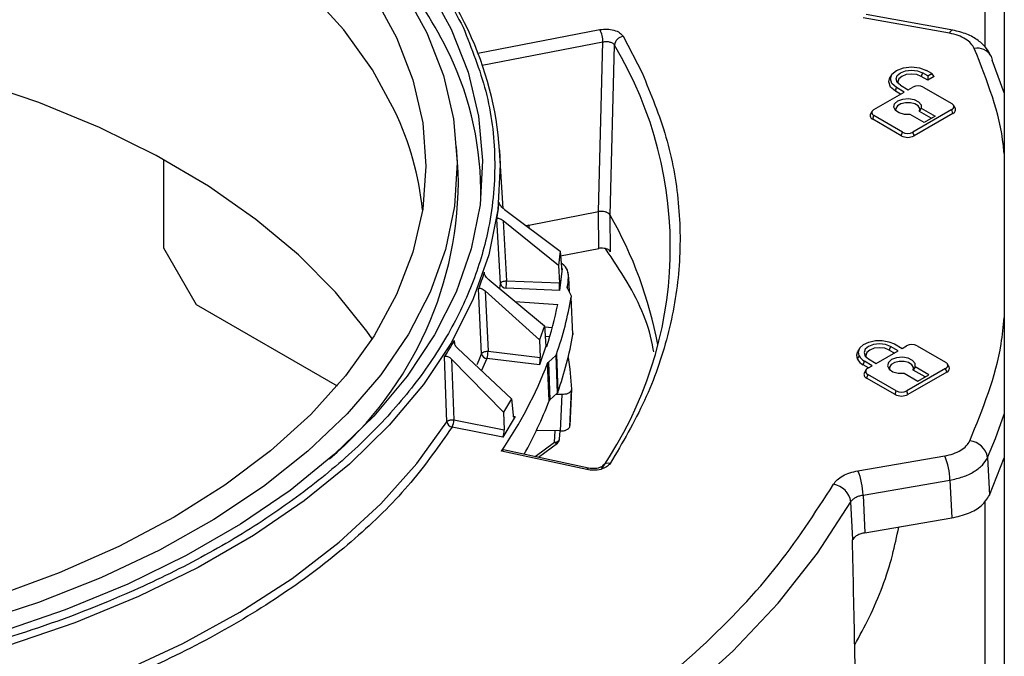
# Model space of a CAD drawing. Header units: inches. Extents: x 0.4 to 16.8, y 0 to 10.8.
# Tile 83 of 102: x 14.145 to 14.322, y 8.179 to 8.293. Entities that reach past the tile are written whole.
import ezdxf

# ---------------------------------------------------------------- set-up
doc = ezdxf.new("R2010")
doc.units = ezdxf.units.IN
doc.header["$MEASUREMENT"] = 0

msp = doc.modelspace()

# ---------------------------------------------------------------- linework, layer by layer
at = {"color": 7, "linetype": 'Continuous'}
for p, q in [((14.31844832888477, 8.288350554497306), (14.31844832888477, 8.534467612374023)), ((14.32185893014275, 8.51591707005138), (14.32185893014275, 8.003271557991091)), ((14.32189203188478, 8.51572778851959), (14.32189203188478, 8.0030822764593)), ((14.3120769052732, 8.290823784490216), (14.29657025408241, 8.29360464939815)), ((14.31265603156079, 8.291374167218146), (14.29714938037, 8.29415503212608)), ((14.22752833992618, 8.287247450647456), (14.24940636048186, 8.291473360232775)), ((14.25355814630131, 8.290275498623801), (14.25695289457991, 8.283741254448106)), ((14.22830859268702, 8.285107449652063), (14.24992655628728, 8.289283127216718)), ((14.24912385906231, 8.258844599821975), (14.24992655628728, 8.289283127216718)), ((14.25120307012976, 8.258239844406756), (14.252002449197, 8.28868419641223)), ((14.32185893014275, 8.280146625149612), (14.31970244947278, 8.285967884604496)), ((14.3016802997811, 8.28334823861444), (14.3013914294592, 8.282870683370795)), ((14.30721949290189, 8.283755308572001), (14.30700313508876, 8.28309461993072)), ((14.30816308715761, 8.282424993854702), (14.30700313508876, 8.28309461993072)), ((14.30816308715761, 8.283210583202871), (14.30721949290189, 8.283755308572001)), ((14.30889032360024, 8.283630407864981), (14.30794672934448, 8.284175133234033)), ((14.30816308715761, 8.283210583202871), (14.30889032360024, 8.283630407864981)), ((14.30816308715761, 8.283210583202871), (14.30816308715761, 8.282424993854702)), ((14.30932303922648, 8.283094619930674), (14.30816308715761, 8.282424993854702)), ((14.30932303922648, 8.283094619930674), (14.30889032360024, 8.283630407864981)), ((14.3023633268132, 8.280416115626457), (14.30257968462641, 8.281076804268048)), ((14.30395599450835, 8.280282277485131), (14.30257968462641, 8.281076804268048)), ((14.30330692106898, 8.281496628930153), (14.30468323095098, 8.280702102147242)), ((14.30468323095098, 8.280702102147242), (14.30547956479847, 8.281161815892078)), ((14.30736675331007, 8.281161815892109), (14.31247054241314, 8.278215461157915)), ((14.29851985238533, 8.277144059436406), (14.30395599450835, 8.280282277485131)), ((14.30327558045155, 8.279889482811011), (14.3023633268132, 8.280416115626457)), ((14.30701586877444, 8.277399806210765), (14.3066799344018, 8.276808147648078)), ((14.30701586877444, 8.277399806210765), (14.30948509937, 8.275974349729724)), ((14.31307565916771, 8.277447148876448), (14.31278678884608, 8.277924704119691)), ((14.2982036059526, 8.276853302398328), (14.29791473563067, 8.276375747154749)), ((14.29830349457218, 8.275393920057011), (14.29851985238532, 8.276054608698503)), ((14.30340728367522, 8.272447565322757), (14.29830349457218, 8.275393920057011)), ((14.30362364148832, 8.273108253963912), (14.29851985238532, 8.276054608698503)), ((14.30750578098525, 8.274831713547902), (14.30503655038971, 8.276257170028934)), ((14.31247054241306, 8.27712601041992), (14.30551082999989, 8.27310825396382)), ((14.31268690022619, 8.276465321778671), (14.30572718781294, 8.272447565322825)), ((14.30880468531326, 8.27558155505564), (14.3066799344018, 8.276808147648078)), ((14.30948509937, 8.275974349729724), (14.30750578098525, 8.274831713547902)), ((14.31268690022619, 8.276465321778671), (14.31247054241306, 8.27712601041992)), ((14.30340728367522, 8.272447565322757), (14.30362364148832, 8.273108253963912)), ((14.30572718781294, 8.272447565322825), (14.30551082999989, 8.27310825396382)), ((14.22400225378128, 8.265892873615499), (14.22371015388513, 8.270440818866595)), ((14.23207571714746, 8.259410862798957), (14.23140563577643, 8.269843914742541)), ((14.17113441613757, 8.268184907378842), (14.17113441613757, 8.252380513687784)), ((14.23227256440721, 8.259235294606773), (14.242291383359, 8.251744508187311)), ((14.23667724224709, 8.256440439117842), (14.24912314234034, 8.25884446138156)), ((14.24921457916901, 8.252251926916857), (14.24912314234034, 8.25884446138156)), ((14.25129436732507, 8.25164755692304), (14.25120330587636, 8.25823942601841)), ((14.23158634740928, 8.245939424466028), (14.23093664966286, 8.257493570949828)), ((14.24198177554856, 8.249188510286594), (14.23202885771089, 8.257223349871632)), ((14.23202885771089, 8.257223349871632), (14.23263384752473, 8.246454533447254)), ((14.23614750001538, 8.25633811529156), (14.23667724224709, 8.256440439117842)), ((14.23667724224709, 8.256440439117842), (14.23620559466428, 8.25629467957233)), ((14.23667724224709, 8.256440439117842), (14.23665444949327, 8.255959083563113)), ((14.17113441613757, 8.252380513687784), (14.17702697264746, 8.24217430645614)), ((14.242291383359, 8.251744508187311), (14.24198177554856, 8.249188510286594)), ((14.242291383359, 8.251744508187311), (14.24249688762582, 8.248847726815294)), ((14.24234945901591, 8.250925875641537), (14.24921457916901, 8.252251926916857)), ((14.24198177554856, 8.249188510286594), (14.24216041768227, 8.246069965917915)), ((14.24261421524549, 8.24865017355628), (14.24214061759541, 8.244740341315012)), ((14.24251502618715, 8.248654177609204), (14.24261421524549, 8.24865017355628)), ((14.24373670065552, 8.247314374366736), (14.24370418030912, 8.248012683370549)), ((14.22952579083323, 8.246605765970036), (14.23942925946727, 8.238361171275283)), ((14.23143461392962, 8.245016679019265), (14.23158634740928, 8.245939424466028)), ((14.23263384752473, 8.246454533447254), (14.24216041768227, 8.246069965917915)), ((14.24377929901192, 8.247076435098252), (14.24390386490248, 8.244416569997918)), ((14.22818154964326, 8.23338672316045), (14.22763616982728, 8.244986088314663)), ((14.23854438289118, 8.235850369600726), (14.22882926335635, 8.244629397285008)), ((14.22882926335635, 8.244629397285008), (14.22933655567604, 8.233818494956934)), ((14.24214061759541, 8.244740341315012), (14.23256528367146, 8.245126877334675)), ((14.24355019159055, 8.245297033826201), (14.24355547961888, 8.245175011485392)), ((14.24358131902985, 8.245101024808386), (14.24422822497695, 8.243728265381)), ((14.17702697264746, 8.24217430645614), (14.20226491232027, 8.227604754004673)), ((14.23419325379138, 8.242720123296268), (14.24182611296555, 8.242197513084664)), ((14.24454814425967, 8.23683967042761), (14.24425786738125, 8.243522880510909)), ((14.23942925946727, 8.238361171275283), (14.23854438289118, 8.235850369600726)), ((14.23942925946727, 8.238361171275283), (14.23971397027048, 8.234708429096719)), ((14.2394423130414, 8.23819369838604), (14.24087191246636, 8.238095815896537)), ((14.22327153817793, 8.235744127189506), (14.22332009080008, 8.23515402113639)), ((14.23854438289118, 8.235850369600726), (14.23869467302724, 8.232719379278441)), ((14.2395729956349, 8.236517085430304), (14.24041005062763, 8.236459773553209)), ((14.30219943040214, 8.23512509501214), (14.30357574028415, 8.234330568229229)), ((14.30357574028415, 8.234330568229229), (14.30437207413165, 8.234790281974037)), ((14.30625926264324, 8.234790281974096), (14.31136305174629, 8.2318439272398)), ((14.22394694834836, 8.23429125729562), (14.23356561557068, 8.225307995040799)), ((14.22933655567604, 8.233818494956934), (14.23869467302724, 8.232719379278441)), ((14.23971397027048, 8.234708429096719), (14.23854661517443, 8.231396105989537)), ((14.23971397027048, 8.234708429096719), (14.2398581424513, 8.234691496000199)), ((14.24146347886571, 8.233088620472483), (14.24014731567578, 8.231885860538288)), ((14.24146347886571, 8.233088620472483), (14.2417338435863, 8.226328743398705)), ((14.24159620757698, 8.233279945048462), (14.24186652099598, 8.226519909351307)), ((14.29555459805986, 8.232427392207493), (14.29585014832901, 8.233008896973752)), ((14.29593300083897, 8.234298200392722), (14.29564413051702, 8.233820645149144)), ((14.29893593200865, 8.231652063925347), (14.30284850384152, 8.233910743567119)), ((14.30147219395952, 8.234705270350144), (14.30125583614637, 8.234044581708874)), ((14.30125583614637, 8.234044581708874), (14.3021680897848, 8.233517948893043)), ((14.30284850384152, 8.233910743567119), (14.30147219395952, 8.234705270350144)), ((14.22196768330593, 8.221197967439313), (14.22153595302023, 8.232834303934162)), ((14.2321206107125, 8.222885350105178), (14.22280951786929, 8.232384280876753)), ((14.22280951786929, 8.232384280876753), (14.22321043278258, 8.221539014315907)), ((14.22914059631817, 8.232500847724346), (14.22813773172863, 8.230377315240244)), ((14.23854661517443, 8.231396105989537), (14.22914059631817, 8.232500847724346)), ((14.24028705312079, 8.224942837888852), (14.24001793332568, 8.231703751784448)), ((14.24014731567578, 8.231885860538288), (14.24041638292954, 8.225124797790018)), ((14.29661602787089, 8.231366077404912), (14.29683238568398, 8.232026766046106)), ((14.29752828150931, 8.230839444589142), (14.29661602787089, 8.231366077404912)), ((14.29820869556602, 8.231232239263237), (14.29683238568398, 8.232026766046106)), ((14.29755962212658, 8.232446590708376), (14.29893593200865, 8.231652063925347)), ((14.31196816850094, 8.231075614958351), (14.31167929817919, 8.231553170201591)), ((14.31200398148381, 8.231008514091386), (14.31170843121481, 8.23149858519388)), ((14.29709611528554, 8.230481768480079), (14.29680724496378, 8.230004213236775)), ((14.29741236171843, 8.229683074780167), (14.29719600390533, 8.229022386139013)), ((14.29741236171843, 8.230772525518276), (14.29820869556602, 8.231232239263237)), ((14.30251615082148, 8.2267367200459), (14.29741236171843, 8.229683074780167)), ((14.30392905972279, 8.229885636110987), (14.30639829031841, 8.22846017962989)), ((14.31136305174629, 8.230754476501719), (14.30440333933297, 8.226736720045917)), ((14.31157940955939, 8.230093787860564), (14.30461969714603, 8.226076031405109)), ((14.30590837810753, 8.231028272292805), (14.30557244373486, 8.230436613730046)), ((14.30769719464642, 8.229210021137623), (14.30557244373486, 8.230436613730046)), ((14.30837760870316, 8.229602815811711), (14.30590837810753, 8.231028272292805)), ((14.30639829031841, 8.22846017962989), (14.30837760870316, 8.229602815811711)), ((14.31157940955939, 8.230093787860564), (14.31136305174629, 8.230754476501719)), ((14.30229979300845, 8.226076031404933), (14.29719600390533, 8.229022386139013)), ((14.24041638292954, 8.225124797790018), (14.2417338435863, 8.226328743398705)), ((14.24264144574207, 8.22607141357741), (14.24147160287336, 8.226089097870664)), ((14.2423433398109, 8.219543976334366), (14.24264144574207, 8.22607141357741)), ((14.24399735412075, 8.220273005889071), (14.2442997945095, 8.22689971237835)), ((14.24432259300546, 8.22705353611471), (14.24402437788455, 8.22052771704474)), ((14.30229979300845, 8.226076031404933), (14.30251615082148, 8.2267367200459)), ((14.30461969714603, 8.226076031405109), (14.30440333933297, 8.226736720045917)), ((14.23356561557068, 8.225307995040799), (14.2321206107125, 8.222885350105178)), ((14.23356561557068, 8.225307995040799), (14.23381035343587, 8.222376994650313)), ((14.2321206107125, 8.222885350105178), (14.23223997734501, 8.219744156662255)), ((14.32028569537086, 8.218214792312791), (14.32185893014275, 8.222567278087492)), ((14.22321043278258, 8.221539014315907), (14.23223997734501, 8.219744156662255)), ((14.23417657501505, 8.222142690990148), (14.23196619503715, 8.218436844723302)), ((14.23383423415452, 8.222210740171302), (14.23417657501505, 8.222142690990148)), ((14.23196619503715, 8.218436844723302), (14.22289043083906, 8.220240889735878)), ((14.2423433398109, 8.219543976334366), (14.23800978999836, 8.219609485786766)), ((14.24124188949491, 8.217529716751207), (14.24138581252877, 8.21955845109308)), ((14.24215511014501, 8.21806816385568), (14.24225989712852, 8.219545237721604)), ((14.23777765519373, 8.214939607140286), (14.24124188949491, 8.217529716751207)), ((14.23836880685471, 8.214812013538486), (14.24176270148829, 8.217349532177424)), ((14.31888022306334, 8.214780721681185), (14.32028569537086, 8.218214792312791)), ((14.24702169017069, 8.212605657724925), (14.23171977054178, 8.215908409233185)), ((14.24736778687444, 8.212869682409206), (14.23208919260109, 8.216167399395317)), ((14.2956323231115, 8.212399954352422), (14.31120183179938, 8.21506119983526)), ((14.31888022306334, 8.214780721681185), (14.31922884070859, 8.208011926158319)), ((14.31922884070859, 8.208011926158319), (14.32185893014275, 8.214742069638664)), ((14.29656248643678, 8.208047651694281), (14.31213199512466, 8.210708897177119)), ((14.31213199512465, 8.2107088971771), (14.31248287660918, 8.203945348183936)), ((14.29471676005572, 8.200068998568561), (14.29438577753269, 8.206834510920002)), ((14.29656248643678, 8.208047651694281), (14.29689254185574, 8.201280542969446)), ((14.31844832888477, 8.167338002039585), (14.31844832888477, 8.207019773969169)), ((14.29689254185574, 8.201280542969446), (14.31248287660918, 8.203945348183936))]:
    msp.add_line(p, q, dxfattribs=at)
at = {"color": 7, "linetype": 'Continuous', "flags": 128}
for points in [[(13.98035424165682, 8.34867951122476), (13.99248380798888, 8.35243408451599), (14.00511505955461, 8.355589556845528), (14.01815939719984, 8.358123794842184), (14.03152532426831, 8.36001902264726), (14.04511908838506, 8.361261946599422), (14.0588453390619, 8.361843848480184), (14.07260779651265, 8.361760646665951), (14.08630992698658, 8.361012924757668), (14.0998556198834, 8.359605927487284), (14.11314986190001, 8.357549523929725), (14.12609940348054, 8.354858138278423), (14.13861341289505, 8.351550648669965), (14.15060411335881, 8.347650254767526), (14.16198739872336, 8.3431843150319), (14.17268342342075, 8.33818415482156), (14.18261716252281, 8.332684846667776), (14.19171893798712, 8.326724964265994), (14.19992490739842, 8.320346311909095), (14.20717751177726, 8.313593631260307), (14.21342587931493, 8.306514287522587), (14.21862618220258, 8.299157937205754), (14.22274194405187, 8.29157617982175)], [(13.97556201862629, 8.33994132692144), (13.98690746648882, 8.344113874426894), (13.99883968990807, 8.347699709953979), (14.01126787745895, 8.350671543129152), (14.02409744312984, 8.353006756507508), (14.03723074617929, 8.354687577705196), (14.05056783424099, 8.355701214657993), (14.06400720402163, 8.356039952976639), (14.07744657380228, 8.355701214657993), (14.09078366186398, 8.354687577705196), (14.10391696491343, 8.353006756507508), (14.11674653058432, 8.350671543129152), (14.12917471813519, 8.347699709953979), (14.14110694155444, 8.344113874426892), (14.15245238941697, 8.33994132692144), (14.16312471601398, 8.335213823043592), (14.17304269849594, 8.329967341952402), (14.18213085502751, 8.32424181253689), (14.19032001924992, 8.318080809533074), (14.19754786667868, 8.311531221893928), (14.20375938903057, 8.304642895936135), (14.20890731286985, 8.29746825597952), (14.21295245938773, 8.290061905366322)], [(14.21263555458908, 8.276886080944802), (14.20859901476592, 8.28427667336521), (14.20346204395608, 8.291436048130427), (14.1972637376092, 8.298309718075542), (14.19005126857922, 8.304845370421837), (14.18187952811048, 8.310993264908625), (14.17281070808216, 8.316706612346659), (14.16291382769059, 8.321941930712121), (14.15226420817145, 8.326659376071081), (14.14094289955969, 8.330823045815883), (14.12903606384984, 8.334401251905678), (14.1166343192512, 8.337366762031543), (14.10383205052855, 8.339697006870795), (14.09072669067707, 8.341374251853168), (14.07741797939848, 8.342385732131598), (14.06400720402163, 8.342723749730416), (14.05059642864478, 8.342385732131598), (14.03728771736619, 8.341374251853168), (14.02418235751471, 8.339697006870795), (14.01138008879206, 8.337366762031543), (13.99897834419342, 8.334401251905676), (13.98707150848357, 8.330823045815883), (13.97575019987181, 8.326659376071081)], [(14.21431050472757, 8.298371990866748), (14.21837440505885, 8.290900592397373), (14.22132608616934, 8.283257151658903), (14.223144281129, 8.275496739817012), (14.22381588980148, 8.267675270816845), (14.22333607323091, 8.25984909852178), (14.22170828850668, 8.252074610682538), (14.21894426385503, 8.244407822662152), (14.21506391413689, 8.236903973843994), (14.21009519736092, 8.229617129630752), (14.20407391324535, 8.222599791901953), (14.19704344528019, 8.215902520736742), (14.18905444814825, 8.209573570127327), (14.18016448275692, 8.20365854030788), (14.17043760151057, 8.198200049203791), (14.15994388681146, 8.193237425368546), (14.14875894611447, 8.188806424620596), (14.13696336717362, 8.184938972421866)], [(14.20856989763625, 8.236046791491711), (14.20760741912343, 8.237427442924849), (14.20198846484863, 8.244427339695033), (14.19534794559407, 8.251122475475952), (14.18773502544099, 8.257463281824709), (14.17920606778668, 8.26340281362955), (14.16982421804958, 8.26889709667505), (14.15965893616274, 8.273905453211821), (14.14878548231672, 8.278390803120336), (14.13728435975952, 8.282319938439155), (14.12524071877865, 8.285663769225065), (14.11274372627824, 8.288397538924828), (14.09988590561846, 8.29050100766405), (14.0867624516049, 8.291958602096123), (14.0734705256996, 8.292759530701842), (14.06010853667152, 8.292897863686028), (14.04677541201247, 8.292372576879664), (14.03356986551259, 8.291187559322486), (14.02058966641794, 8.289351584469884), (14.00793091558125, 8.286878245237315), (13.99568733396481, 8.283785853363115), (13.98394956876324, 8.280097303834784)], [(14.22274194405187, 8.29157617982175), (14.22574429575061, 8.283822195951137), (14.2276121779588, 8.27595037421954), (14.22833248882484, 8.268015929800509), (14.22790017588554, 8.260074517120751), (14.22631827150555, 8.25218183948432), (14.22359787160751, 8.244393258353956), (14.21975805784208, 8.236763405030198), (14.21482576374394, 8.229345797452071), (14.20883558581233, 8.22219246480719), (14.20182954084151, 8.215353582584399), (14.19385677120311, 8.20887712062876), (14.18497320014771, 8.202808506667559), (14.17524113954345, 8.197190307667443), (14.16472885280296, 8.192061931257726), (14.15351007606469, 8.187459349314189), (14.14166350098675, 8.183414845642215)], [(14.21295245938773, 8.290061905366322), (14.21586404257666, 8.282480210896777), (14.21761990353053, 8.274780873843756), (14.21820667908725, 8.267022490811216), (14.21761990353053, 8.259264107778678), (14.21586404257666, 8.251564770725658), (14.21295245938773, 8.243983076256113), (14.20890731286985, 8.236576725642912), (14.20375938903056, 8.229402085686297), (14.19754786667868, 8.222513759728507), (14.19032001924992, 8.215964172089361), (14.18213085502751, 8.209803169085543), (14.17304269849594, 8.20407763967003), (14.16312471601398, 8.198831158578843), (14.15245238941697, 8.194103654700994), (14.14110694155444, 8.189931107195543)], [(14.31951032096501, 8.286726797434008), (14.31961362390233, 8.28645807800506), (14.31970244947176, 8.285967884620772)], [(14.30257968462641, 8.281076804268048), (14.30175701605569, 8.281787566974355), (14.30146813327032, 8.282625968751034), (14.30175701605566, 8.283464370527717), (14.30257968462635, 8.284175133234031), (14.30381089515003, 8.284650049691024), (14.30526320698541, 8.284816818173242), (14.30671551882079, 8.28465004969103), (14.30794672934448, 8.284175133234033)], [(14.30330692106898, 8.281496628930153), (14.30270719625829, 8.28201477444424), (14.30249660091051, 8.28262596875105), (14.30270719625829, 8.283237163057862), (14.30330692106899, 8.283755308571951), (14.30420447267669, 8.2841015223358), (14.30526320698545, 8.284223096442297), (14.3063219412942, 8.284101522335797), (14.30721949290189, 8.283755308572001)], [(14.3023633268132, 8.280416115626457), (14.30147433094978, 8.28118418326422), (14.30116215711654, 8.282090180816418), (14.30139142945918, 8.282870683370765)], [(14.30700313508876, 8.28309461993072), (14.30620484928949, 8.283402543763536), (14.30526320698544, 8.2835106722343), (14.30432156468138, 8.283402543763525), (14.30352327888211, 8.2830946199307), (14.30298988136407, 8.282633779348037), (14.30280257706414, 8.282090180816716), (14.30283491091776, 8.281860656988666)], [(14.30503655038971, 8.276257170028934), (14.30398697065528, 8.27627096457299), (14.30304027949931, 8.27653295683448), (14.30236433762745, 8.276996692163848), (14.30207899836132, 8.277579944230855), (14.3022348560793, 8.2781792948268), (14.30280427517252, 8.278688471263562), (14.30368629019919, 8.279017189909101), (14.30472450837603, 8.279107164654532), (14.30573484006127, 8.278942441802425), (14.30653814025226, 8.278552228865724), (14.30699197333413, 8.278005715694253), (14.30701586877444, 8.277399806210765)], [(14.3066799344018, 8.276808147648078), (14.30673276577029, 8.277312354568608), (14.30643902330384, 8.277788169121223), (14.30584571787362, 8.278159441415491), (14.30504780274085, 8.27836675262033), (14.3041729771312, 8.278376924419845), (14.30336124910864, 8.278188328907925), (14.3027425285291, 8.277831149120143), (14.30241583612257, 8.277362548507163), (14.3024017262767, 8.276957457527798)], [(14.23140563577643, 8.269843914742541), (14.23151147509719, 8.267273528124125), (14.23107079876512, 8.259178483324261), (14.22945829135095, 8.251133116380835), (14.2266852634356, 8.243193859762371), (14.22277116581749, 8.235416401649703), (14.21774345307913, 8.227855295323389), (14.21163739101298, 8.220563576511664), (14.20449580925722, 8.213592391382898), (14.19636880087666, 8.206990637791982), (14.18731337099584, 8.200804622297), (14.17739303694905, 8.195077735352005), (14.16667738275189, 8.189850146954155), (14.15524157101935, 8.185158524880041), (14.14316581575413, 8.181035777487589)], [(14.29585014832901, 8.233008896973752), (14.29572895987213, 8.233719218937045), (14.29600971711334, 8.234414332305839), (14.29666262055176, 8.235020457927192), (14.29761837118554, 8.235473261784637), (14.29877552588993, 8.235724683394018), (14.30001126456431, 8.235748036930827), (14.30119442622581, 8.23554084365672), (14.30219943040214, 8.23512509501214)], [(14.30147219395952, 8.234705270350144), (14.30057464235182, 8.235051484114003), (14.29951590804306, 8.235173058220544), (14.29845717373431, 8.235051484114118), (14.29755962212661, 8.234705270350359), (14.29695989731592, 8.234187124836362), (14.29674930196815, 8.23357593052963), (14.29695989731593, 8.232964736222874), (14.29755962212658, 8.232446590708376)], [(14.22738220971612, 8.231426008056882), (14.22775287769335, 8.2323126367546), (14.22818154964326, 8.23338672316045)], [(14.29555459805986, 8.232427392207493), (14.2954236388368, 8.233194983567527), (14.29564413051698, 8.233820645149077)], [(14.30125583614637, 8.234044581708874), (14.3004575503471, 8.234352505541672), (14.29951590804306, 8.234460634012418), (14.29857426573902, 8.234352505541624), (14.29777597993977, 8.234044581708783), (14.29724258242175, 8.23358374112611), (14.29705527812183, 8.233040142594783), (14.29708761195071, 8.232810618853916)], [(14.24368651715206, 8.232681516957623), (14.24397866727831, 8.230639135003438), (14.24432259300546, 8.22705353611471)], [(14.30590837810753, 8.231028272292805), (14.30588448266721, 8.231634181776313), (14.30543064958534, 8.232180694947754), (14.30462734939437, 8.23257090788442), (14.30361701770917, 8.232735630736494), (14.30257879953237, 8.232645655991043), (14.30169678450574, 8.232316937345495), (14.30112736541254, 8.231807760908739), (14.30097150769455, 8.231208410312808), (14.30125684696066, 8.230625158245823), (14.30193278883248, 8.230161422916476), (14.3028794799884, 8.229899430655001), (14.30392905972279, 8.229885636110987)], [(14.30557244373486, 8.230436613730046), (14.30562527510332, 8.230940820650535), (14.30533153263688, 8.231416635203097), (14.30473822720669, 8.231787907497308), (14.30394031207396, 8.231995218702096), (14.30306548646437, 8.232005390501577), (14.30225375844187, 8.231816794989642), (14.30163503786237, 8.23145961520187), (14.30130834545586, 8.230991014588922), (14.30129423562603, 8.230585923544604)], [(14.31196816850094, 8.231075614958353), (14.31197282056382, 8.231067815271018), (14.31200398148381, 8.231008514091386)], [(14.15199129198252, 8.171862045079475), (14.16366110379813, 8.176392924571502), (14.17463471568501, 8.181470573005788), (14.18483546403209, 8.187059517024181), (14.19419208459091, 8.193120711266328), (14.20263921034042, 8.199611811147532), (14.2101178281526, 8.206487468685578), (14.21657569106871, 8.21369964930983), (14.22196768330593, 8.221197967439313)], [(13.97736512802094, 8.12032984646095), (13.99347667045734, 8.11714809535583), (14.00993470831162, 8.114625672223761), (14.02665838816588, 8.112774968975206), (14.04356555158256, 8.111605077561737), (14.06057313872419, 8.111121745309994), (14.07759759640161, 8.111327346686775), (14.09455528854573, 8.112220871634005), (14.11136290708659, 8.113797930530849), (14.12793788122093, 8.116050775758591), (14.14419878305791, 8.11896833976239), (14.16006572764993, 8.122536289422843), (14.17546076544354, 8.12673709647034), (14.19030826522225, 8.131550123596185), (14.20453528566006, 8.13695172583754), (14.21807193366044, 8.142915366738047), (14.23085170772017, 8.149411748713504), (14.24281182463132, 8.156408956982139), (14.25389352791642, 8.163872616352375), (14.26404237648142, 8.171766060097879), (14.27320851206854, 8.18005051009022), (14.28134690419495, 8.18868526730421), (14.28841757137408, 8.19762791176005), (14.29438577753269, 8.206834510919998)]]:
    msp.add_lwpolyline(points, dxfattribs=at)
at = {"color": 7, "linetype": 'Continuous'}
for centre, radius, start, end in [((14.14588911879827, 8.249568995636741), 0.08522027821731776, 26.03830701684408, 50.00863076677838), ((14.15303888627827, 8.256572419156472), 0.08063076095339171, 25.50370895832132, 43.36217208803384), ((14.17181922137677, 8.265756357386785), 0.05972645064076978, 3.924274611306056, 25.30916993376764), ((14.244771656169, 8.289215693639), 0.005155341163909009, 0.7494722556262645, 25.97173352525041), ((14.31277724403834, 8.290667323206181), 0.0007176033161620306, 99.82888905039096, 167.4064655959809), ((14.25384675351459, 8.288437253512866), 0.001860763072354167, 98.92268513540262, 172.3737468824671), ((14.19166247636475, 8.252509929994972), 0.07035261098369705, 325.5932230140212, 30.94300347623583), ((14.3171261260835, 8.285432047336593), 0.002713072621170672, 28.5044151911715, 103.0693245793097), ((14.17060833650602, 8.262272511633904), 0.05743631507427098, 358.9634489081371, 25.47660064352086), ((14.3064231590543, 8.279340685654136), 0.002051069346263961, 62.60967223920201, 117.3903277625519), ((14.29872659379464, 8.276599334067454), 0.0005826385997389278, 110.7834207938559, 249.216579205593), ((14.31226380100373, 8.277670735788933), 0.0005826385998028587, 290.783420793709, 69.21657919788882), ((14.31244029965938, 8.277130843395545), 0.0007097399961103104, 290.331545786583, 26.46582147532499), ((14.16283667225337, 8.25335565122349), 0.05507821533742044, 6.066092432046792, 25.2911649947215), ((14.29855009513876, 8.276059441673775), 0.0007097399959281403, 153.5341785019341, 249.6684542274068), ((14.30456723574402, 8.27468626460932), 0.002521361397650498, 242.6096722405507, 297.3903277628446), ((14.3045672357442, 8.274929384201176), 0.002051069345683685, 242.6096722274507, 297.3903277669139), ((14.15835504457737, 8.264549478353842), 0.06566095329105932, 310.3924690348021, 1.172329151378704), ((14.18690912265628, 8.221329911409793), 0.07413537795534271, 10.65001515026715, 29.85894304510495), ((14.23254825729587, 8.246102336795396), 0.0009756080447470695, 189.6125916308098, 270.9999804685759), ((14.21900517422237, 8.246492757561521), 0.01362872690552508, 354.2481218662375, 359.8393038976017), ((14.18313554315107, 8.253980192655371), 0.0610354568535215, 351.8211145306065, 353.5053402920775), ((14.17930110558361, 8.25457968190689), 0.06373927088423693, 341.8187480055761, 348.7983387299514), ((14.18073302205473, 8.25456272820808), 0.06447700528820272, 340.7261680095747, 350.1411544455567), ((14.18091657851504, 8.24786624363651), 0.06457988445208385, 340.6983521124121, 350.1689695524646), ((14.3053156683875, 8.232969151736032), 0.002051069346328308, 62.60967224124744, 117.3903277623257), ((14.22922530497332, 8.233554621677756), 0.001057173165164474, 189.1383167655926, 265.4041048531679), ((14.22451141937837, 8.233862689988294), 0.004825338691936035, 343.60681856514, 359.4752235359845), ((14.29791287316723, 8.234089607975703), 0.002328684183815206, 207.651120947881, 242.3550874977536), ((14.1690677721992, 8.25890036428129), 0.07598408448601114, 325.5419904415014, 339.0271749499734), ((14.29778362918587, 8.233595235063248), 0.002516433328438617, 207.651120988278, 242.3550874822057), ((14.31098312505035, 8.231118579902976), 0.0008188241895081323, 27.65112096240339, 62.35508749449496), ((14.31115527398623, 8.231303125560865), 0.0005866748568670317, 290.7420751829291, 19.46100191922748), ((14.29744260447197, 8.229687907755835), 0.0007097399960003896, 153.5341785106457, 249.668454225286), ((14.29761910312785, 8.230227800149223), 0.000582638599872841, 110.7834208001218, 249.216579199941), ((14.31132399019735, 8.230768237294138), 0.0007211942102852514, 290.7420751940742, 19.46100191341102), ((14.30345974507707, 8.228314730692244), 0.002521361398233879, 242.6096722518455, 297.3903277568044), ((14.30345974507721, 8.228557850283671), 0.002051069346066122, 242.6096722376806, 297.3903277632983), ((14.17201157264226, 8.25094679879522), 0.07305988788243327, 330.8524284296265, 339.1497528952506), ((14.22309707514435, 8.221363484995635), 0.00114145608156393, 188.3376051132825, 259.5699075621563), ((14.22019255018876, 8.221594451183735), 0.00301839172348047, 333.3564903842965, 358.9476259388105), ((14.24139314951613, 8.21831682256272), 0.0008015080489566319, 259.1219477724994, 341.926391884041), ((14.24163032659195, 8.21780969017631), 0.0004788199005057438, 215.7828950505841, 286.0490827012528), ((14.3153523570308, 8.21422073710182), 0.003572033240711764, 9.019415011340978, 84.40444775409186), ((14.25087907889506, 8.212500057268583), 0.001272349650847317, 73.36295560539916, 143.0389304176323), ((14.30068686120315, 8.210538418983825), 0.01144640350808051, 0.8533742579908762, 23.27388282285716), ((14.2473909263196, 8.21248049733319), 0.0003898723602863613, 93.40258065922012, 161.2748251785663), ((14.28511735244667, 8.207877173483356), 0.01144640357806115, 0.853372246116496, 23.27388276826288), ((14.29068523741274, 8.206279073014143), 0.00374199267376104, 8.536186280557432, 80.87144224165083), ((14.20221122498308, 8.253871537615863), 0.107013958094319, 329.775890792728, 329.8171064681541)]:
    msp.add_arc(centre, radius, start, end, dxfattribs=at)
for centre, major_axis, ratio, start_param, end_param in [((14.07153872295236, 8.38308584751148), (0.150890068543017, -0.1440865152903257), 0.3692439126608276, 0.25257002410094, 0.2859279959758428), ((14.07140554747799, 8.382520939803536), (-0.1471133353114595, 0.1515061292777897), 0.415041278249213, 3.328349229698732, 3.361707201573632), ((14.24256275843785, 8.249455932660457), (-2.603710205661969e-06, 0.0009851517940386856), 0.08705352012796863, 2.235964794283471, 3.754401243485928), ((14.24208916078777, 8.245546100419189), (-2.603710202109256e-06, 0.0009851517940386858), 0.08705352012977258, 3.754401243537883, 5.272837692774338), ((14.07114578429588, 8.381970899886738), (-0.1424020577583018, 0.1585528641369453), 0.4597774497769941, 3.266785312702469, 3.300143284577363), ((14.23849606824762, 8.232205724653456), (7.223354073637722e-05, 0.0009824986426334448), 0.1926944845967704, 3.758194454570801, 5.276630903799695), ((14.23412780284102, 8.222956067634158), (0.0001490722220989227, 0.000973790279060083), 0.2955637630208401, 2.252097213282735, 3.770533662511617), ((14.23191742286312, 8.21925022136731), (0.0001490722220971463, 0.0009737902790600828), 0.2955637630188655, 3.770533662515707, 5.288970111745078)]:
    msp.add_ellipse(centre, major_axis=major_axis, ratio=ratio, start_param=start_param, end_param=end_param, dxfattribs=at)
for points, knots in [([(13.89842726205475, 8.27633140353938), (13.89847004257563, 8.276911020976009), (13.898751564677, 8.28072525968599), (13.90119801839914, 8.287675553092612), (13.90551571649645, 8.29712946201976), (13.91171320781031, 8.306329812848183), (13.91953117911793, 8.31517560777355), (13.9288886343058, 8.323512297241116), (13.93961601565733, 8.331190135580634), (13.95154976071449, 8.338152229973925), (13.96576289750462, 8.344909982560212), (13.98239369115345, 8.351122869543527), (14.00130412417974, 8.356349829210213), (14.02079962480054, 8.360112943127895), (14.04094254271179, 8.362481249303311), (14.06184666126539, 8.36341272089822), (14.08163047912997, 8.362832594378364), (14.09979197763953, 8.361082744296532), (14.11615726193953, 8.358497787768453), (14.13209750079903, 8.35494531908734), (14.14741974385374, 8.350425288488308), (14.16186095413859, 8.34502514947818), (14.17516127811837, 8.338831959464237), (14.18721934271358, 8.331942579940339), (14.19893333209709, 8.323738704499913), (14.20965777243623, 8.314132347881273), (14.21885365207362, 8.303237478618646), (14.22288057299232, 8.295643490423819), (14.22486336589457, 8.291904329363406)], [0, 0, 0, 0, 0.006506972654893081, 0.04281987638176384, 0.07912905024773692, 0.1162146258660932, 0.1532963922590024, 0.1903819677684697, 0.2274637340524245, 0.2637766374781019, 0.3000858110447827, 0.3465345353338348, 0.3917130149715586, 0.4355309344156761, 0.4793522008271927, 0.5245306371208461, 0.5709760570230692, 0.607288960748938, 0.6435981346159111, 0.6806837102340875, 0.7177654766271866, 0.7548510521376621, 0.7919328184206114, 0.8282457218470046, 0.8645548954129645, 0.9110036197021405, 0.956179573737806, 1, 1, 1, 1]), ([(14.22486336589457, 8.291904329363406), (14.22638488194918, 8.2880936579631), (14.22947497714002, 8.28035444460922), (14.23094691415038, 8.268264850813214), (14.22997957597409, 8.256849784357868), (14.22694045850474, 8.246364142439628), (14.22246465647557, 8.236916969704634), (14.21631040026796, 8.227714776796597), (14.20848076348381, 8.218869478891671), (14.19912643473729, 8.21053265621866), (14.1883982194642, 8.202854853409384), (14.1764646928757, 8.195892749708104), (14.162251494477, 8.189134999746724), (14.14562072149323, 8.182922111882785), (14.12671028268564, 8.177695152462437), (14.10721478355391, 8.173932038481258), (14.08707186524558, 8.171563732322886), (14.06616774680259, 8.170632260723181), (14.04638392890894, 8.171212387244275), (14.02822243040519, 8.172962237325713), (14.01185714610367, 8.175547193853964), (13.99591690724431, 8.179099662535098), (13.98059466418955, 8.183619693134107), (13.96615345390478, 8.189019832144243), (13.95285312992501, 8.195213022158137), (13.9407950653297, 8.202102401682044), (13.92908107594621, 8.210306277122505), (13.91835663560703, 8.219912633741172), (13.90916075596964, 8.230807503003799), (13.90513383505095, 8.238401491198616), (13.90315104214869, 8.24214065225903)], [0, 0, 0, 0, 0.03881709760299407, 0.07883487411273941, 0.1199756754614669, 0.1521412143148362, 0.18430344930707, 0.2171534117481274, 0.2500000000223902, 0.2828499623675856, 0.315696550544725, 0.347862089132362, 0.3800243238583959, 0.4211680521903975, 0.4611866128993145, 0.5000000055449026, 0.5388163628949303, 0.5788348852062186, 0.6199756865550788, 0.6521412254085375, 0.6843034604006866, 0.7171534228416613, 0.7500000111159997, 0.7828499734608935, 0.8156965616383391, 0.8478621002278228, 0.8800243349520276, 0.9211680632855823, 0.9611843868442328, 1, 1, 1, 1]), ([(14.24940636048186, 8.291473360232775), (14.24982992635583, 8.291525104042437), (14.25067667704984, 8.291628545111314), (14.25194594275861, 8.291412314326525), (14.25300591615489, 8.290954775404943), (14.25337371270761, 8.290502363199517), (14.25355814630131, 8.290275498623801)], [0, 0, 0, 0, 0.2500514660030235, 0.4998779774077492, 0.7492110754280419, 0.9999999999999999, 0.9999999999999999, 0.9999999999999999, 0.9999999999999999]), ([(14.31951057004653, 8.286726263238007), (14.31925062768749, 8.287220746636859), (14.31870063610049, 8.288266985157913), (14.31722372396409, 8.289605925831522), (14.31520042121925, 8.290762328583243), (14.31352181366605, 8.291165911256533), (14.31265452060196, 8.291374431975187)], [0, 0, 0, 0, 0.2160857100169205, 0.4571987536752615, 0.7195486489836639, 1, 1, 1, 1]), ([(14.31651261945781, 8.288074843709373), (14.31634168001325, 8.288388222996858), (14.31599944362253, 8.289015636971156), (14.3149745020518, 8.289816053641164), (14.31366432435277, 8.290462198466), (14.31260535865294, 8.29070341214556), (14.3120769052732, 8.290823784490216)], [0, 0, 0, 0, 0.2498481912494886, 0.5002189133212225, 0.7505953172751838, 1, 1, 1, 1]), ([(14.24992655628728, 8.289283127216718), (14.25013866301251, 8.289314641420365), (14.25056247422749, 8.28937761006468), (14.25119799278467, 8.289273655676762), (14.25172943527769, 8.28904067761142), (14.25191141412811, 8.28880306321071), (14.252002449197, 8.28868419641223)], [0, 0, 0, 0, 0.2503474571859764, 0.5002201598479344, 0.7499847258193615, 1, 1, 1, 1]), ([(14.32185893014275, 8.269246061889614), (14.32181922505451, 8.269719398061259), (14.32128594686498, 8.276076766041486), (14.31880699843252, 8.28230776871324), (14.31651261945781, 8.288074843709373)], [0, 0, 0, 0, 0.07445473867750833, 1, 1, 1, 1]), ([(14.25695289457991, 8.283741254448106), (14.25852173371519, 8.279912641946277), (14.26166979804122, 8.272230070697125), (14.26377211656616, 8.260395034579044), (14.26390769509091, 8.248463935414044), (14.26183128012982, 8.23659280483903), (14.25781284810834, 8.224924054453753), (14.25342836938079, 8.217445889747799), (14.25124336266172, 8.213719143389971)], [0, 0, 0, 0, 0.1656347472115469, 0.332366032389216, 0.4999999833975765, 0.6676212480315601, 0.8343589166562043, 1, 1, 1, 1]), ([(14.23227256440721, 8.259235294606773), (14.23211644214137, 8.259363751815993), (14.23185428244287, 8.259579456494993), (14.23155510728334, 8.25994166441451), (14.23138825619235, 8.260218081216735), (14.23131055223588, 8.260425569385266), (14.23130912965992, 8.26052204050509), (14.23130851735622, 8.260563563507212)], [0, 0, 0, 0, 0.343602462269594, 0.5769754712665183, 0.7523284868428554, 0.8933974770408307, 1, 1, 1, 1]), ([(14.25120318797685, 8.258239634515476), (14.25112951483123, 8.258336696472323), (14.25101940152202, 8.258481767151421), (14.25076911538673, 8.25863657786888), (14.25055535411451, 8.258734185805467), (14.25023423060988, 8.258836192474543), (14.24987325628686, 8.258889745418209), (14.24946580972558, 8.258893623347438), (14.24925051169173, 8.258862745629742), (14.24912350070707, 8.258844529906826)], [0, 0, 0, 0, 0.213313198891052, 0.3188220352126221, 0.4242641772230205, 0.5296977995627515, 0.7428619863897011, 0.8483063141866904, 1, 1, 1, 1]), ([(14.2309366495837, 8.257493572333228), (14.23095112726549, 8.257536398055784), (14.23098002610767, 8.257621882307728), (14.23111693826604, 8.25767179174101), (14.23134503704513, 8.257641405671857), (14.23166803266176, 8.257493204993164), (14.23190907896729, 8.25731293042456), (14.23202885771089, 8.257223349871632)], [0, 0, 0, 0, 0.1401976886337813, 0.2798480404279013, 0.4714617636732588, 0.7373631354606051, 1, 1, 1, 1]), ([(14.25129436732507, 8.25164755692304), (14.25122058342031, 8.251745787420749), (14.25111030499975, 8.251892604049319), (14.25085984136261, 8.25204863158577), (14.25064593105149, 8.25214674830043), (14.25032457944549, 8.25224881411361), (14.24996341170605, 8.252301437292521), (14.24955621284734, 8.252303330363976), (14.24934124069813, 8.252270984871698), (14.24921457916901, 8.252251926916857)], [0, 0, 0, 0, 0.2133489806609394, 0.3188742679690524, 0.4243774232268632, 0.529876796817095, 0.7431741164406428, 0.8486782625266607, 1, 1, 1, 1]), ([(14.25903244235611, 8.233726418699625), (14.25900887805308, 8.233882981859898), (14.25835500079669, 8.238227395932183), (14.25560103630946, 8.244531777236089), (14.25172566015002, 8.25023650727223), (14.25037635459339, 8.252222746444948)], [0, 0, 0, 0, 0.02378886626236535, 0.6601085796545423, 0.9999999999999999, 0.9999999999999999, 0.9999999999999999, 0.9999999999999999]), ([(14.24377929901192, 8.247076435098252), (14.24374506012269, 8.247498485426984), (14.24367658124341, 8.248342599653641), (14.24308224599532, 8.249227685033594), (14.24250154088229, 8.249558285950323), (14.24244416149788, 8.249590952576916)], [0, 0, 0, 0, 0.4740056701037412, 0.9480265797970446, 1, 1, 1, 1]), ([(14.22952579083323, 8.246605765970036), (14.22937390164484, 8.246745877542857), (14.22911885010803, 8.246981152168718), (14.22885188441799, 8.247364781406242), (14.22871844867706, 8.247652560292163), (14.22867266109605, 8.247864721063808), (14.22869106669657, 8.247960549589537), (14.22869898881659, 8.248001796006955)], [0, 0, 0, 0, 0.3436024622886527, 0.5769754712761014, 0.7523284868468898, 0.8933974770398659, 1, 1, 1, 1]), ([(14.23158634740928, 8.245939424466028), (14.23160253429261, 8.245988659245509), (14.23163121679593, 8.246075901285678), (14.23175381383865, 8.246201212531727), (14.23194573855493, 8.246323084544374), (14.23225143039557, 8.246431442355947), (14.23250637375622, 8.246446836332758), (14.23263384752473, 8.246454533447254)], [0, 0, 0, 0, 0.1838836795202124, 0.3258344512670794, 0.5008445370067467, 0.7504181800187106, 1, 1, 1, 1]), ([(14.22763616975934, 8.24498608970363), (14.22766162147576, 8.245027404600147), (14.22771242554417, 8.245109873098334), (14.22787938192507, 8.245148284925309), (14.22813395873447, 8.245099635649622), (14.22847260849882, 8.24492640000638), (14.228710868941, 8.244727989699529), (14.22882926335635, 8.244629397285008)], [0, 0, 0, 0, 0.1401976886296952, 0.2798480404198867, 0.4714617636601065, 0.7373631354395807, 1, 1, 1, 1]), ([(14.24358131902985, 8.245101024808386), (14.24357770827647, 8.245109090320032), (14.24357048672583, 8.24512522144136), (14.24356200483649, 8.245149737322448), (14.24355526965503, 8.24517442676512), (14.24355044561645, 8.245199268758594), (14.24354755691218, 8.245224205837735), (14.24354604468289, 8.245256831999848), (14.24354854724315, 8.245281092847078), (14.24355019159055, 8.245297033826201)], [0, 0, 0, 0, 0.1263248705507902, 0.2526512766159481, 0.3789776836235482, 0.5053040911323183, 0.6316304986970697, 0.7579569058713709, 1, 1, 1, 1]), ([(14.24422822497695, 8.243728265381), (14.24423200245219, 8.24371980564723), (14.24423955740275, 8.243702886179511), (14.24424830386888, 8.243677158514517), (14.24425512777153, 8.24365124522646), (14.24425984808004, 8.243625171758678), (14.24426243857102, 8.24359900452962), (14.24426333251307, 8.243564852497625), (14.24426003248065, 8.243539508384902), (14.24425786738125, 8.243522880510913)], [0, 0, 0, 0, 0.1264591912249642, 0.2529183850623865, 0.3793775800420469, 0.5058367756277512, 0.6322959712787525, 0.7587551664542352, 0.9999999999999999, 0.9999999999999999, 0.9999999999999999, 0.9999999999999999]), ([(14.31570065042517, 8.217775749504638), (14.31804631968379, 8.223530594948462), (14.32101858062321, 8.230822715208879), (14.3217126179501, 8.238280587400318), (14.32185893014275, 8.239852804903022)], [0, 0, 0, 0, 0.7891868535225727, 0.9999999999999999, 0.9999999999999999, 0.9999999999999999, 0.9999999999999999]), ([(14.2445184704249, 8.2370448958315), (14.2445256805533, 8.237027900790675), (14.24453649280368, 8.237002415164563), (14.24454534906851, 8.236967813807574), (14.24455011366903, 8.23694174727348), (14.24455268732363, 8.236915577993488), (14.24455357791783, 8.236881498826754), (14.24455029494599, 8.236856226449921), (14.24454814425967, 8.236839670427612)], [0, 0, 0, 0, 0.2533375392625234, 0.3799029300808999, 0.506468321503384, 0.6330337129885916, 0.7595991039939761, 1, 1, 1, 1]), ([(14.22394694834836, 8.23429125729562), (14.22380189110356, 8.234442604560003), (14.223558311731, 8.234696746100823), (14.22332812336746, 8.235099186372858), (14.22323038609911, 8.235395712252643), (14.22321729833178, 8.235610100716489), (14.22325521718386, 8.235703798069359), (14.22327153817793, 8.235744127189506)], [0, 0, 0, 0, 0.3436024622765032, 0.5769754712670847, 0.752328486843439, 0.8933974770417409, 1, 1, 1, 1]), ([(14.22818154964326, 8.23338672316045), (14.2282111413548, 8.233436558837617), (14.22826232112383, 8.23352275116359), (14.2284155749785, 8.233636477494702), (14.22863149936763, 8.233740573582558), (14.2289551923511, 8.233823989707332), (14.22920943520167, 8.233820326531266), (14.22933655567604, 8.233818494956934)], [0, 0, 0, 0, 0.1918391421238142, 0.3317916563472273, 0.5008344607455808, 0.7504190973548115, 1, 1, 1, 1]), ([(14.24159620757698, 8.233279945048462), (14.24158947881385, 8.233262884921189), (14.24157938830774, 8.233237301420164), (14.24156048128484, 8.233204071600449), (14.24154453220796, 8.233179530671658), (14.24152654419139, 8.23315546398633), (14.24150087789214, 8.2331247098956), (14.24147829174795, 8.233102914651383), (14.24146347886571, 8.233088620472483)], [0, 0, 0, 0, 0.2531328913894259, 0.3796000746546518, 0.5060672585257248, 0.6325344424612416, 0.7590016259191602, 1, 1, 1, 1]), ([(14.22153595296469, 8.232834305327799), (14.22157194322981, 8.232873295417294), (14.22164378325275, 8.232951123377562), (14.22183792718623, 8.23297587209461), (14.22211462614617, 8.232907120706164), (14.22246313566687, 8.23270788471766), (14.22269453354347, 8.23249170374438), (14.22280951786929, 8.232384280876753)], [0, 0, 0, 0, 0.1401976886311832, 0.2798480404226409, 0.4714617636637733, 0.7373631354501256, 1, 1, 1, 1]), ([(14.24001793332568, 8.231703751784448), (14.24002119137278, 8.2317118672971), (14.240027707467, 8.231728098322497), (14.24003982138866, 8.231752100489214), (14.2400536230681, 8.231775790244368), (14.24006924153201, 8.231799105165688), (14.24008665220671, 8.231821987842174), (14.24011144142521, 8.231851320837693), (14.24013309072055, 8.231872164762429), (14.24014731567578, 8.231885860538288)], [0, 0, 0, 0, 0.1263265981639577, 0.2526531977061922, 0.3789797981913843, 0.5053063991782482, 0.6316330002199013, 0.7579596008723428, 1, 1, 1, 1]), ([(14.24186652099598, 8.226519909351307), (14.24185978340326, 8.226502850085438), (14.24184967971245, 8.226477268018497), (14.24183075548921, 8.226444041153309), (14.24181479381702, 8.22641950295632), (14.24179679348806, 8.226395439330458), (14.24177115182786, 8.22636473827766), (14.24174861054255, 8.226342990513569), (14.2417338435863, 8.226328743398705)], [0, 0, 0, 0, 0.2533336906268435, 0.3798990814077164, 0.5064644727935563, 0.6330298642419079, 0.7595952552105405, 1, 1, 1, 1]), ([(14.24432259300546, 8.22705353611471), (14.24431226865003, 8.226946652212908), (14.24429683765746, 8.226786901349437), (14.24415532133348, 8.226590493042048), (14.24396565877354, 8.226410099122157), (14.24369742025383, 8.226259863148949), (14.24337943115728, 8.226155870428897), (14.24305663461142, 8.22608494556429), (14.24280341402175, 8.226076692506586), (14.24264144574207, 8.22607141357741)], [0, 0, 0, 0, 0.2060682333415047, 0.3079937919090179, 0.409823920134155, 0.6156644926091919, 0.7174767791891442, 0.8192887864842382, 1, 1, 1, 1]), ([(14.24041638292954, 8.225124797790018), (14.24040154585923, 8.225110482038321), (14.24037929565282, 8.225089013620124), (14.24035416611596, 8.225058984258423), (14.24033689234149, 8.225036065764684), (14.24032146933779, 8.225012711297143), (14.24030347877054, 8.224981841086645), (14.24029356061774, 8.224958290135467), (14.24028705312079, 8.224942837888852)], [0, 0, 0, 0, 0.2530463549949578, 0.3794774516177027, 0.5059085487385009, 0.6323396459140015, 0.7587707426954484, 1, 1, 1, 1]), ([(14.22196768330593, 8.221197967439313), (14.22201023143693, 8.22124621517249), (14.22208294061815, 8.221328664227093), (14.22226265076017, 8.221428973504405), (14.22247283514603, 8.221505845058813), (14.22271676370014, 8.221551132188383), (14.22297264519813, 8.221565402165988), (14.22312736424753, 8.221548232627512), (14.22321043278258, 8.221539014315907)], [0, 0, 0, 0, 0.1956373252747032, 0.334318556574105, 0.4999795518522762, 0.6859046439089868, 0.8313624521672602, 1, 1, 1, 1]), ([(14.22289043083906, 8.220240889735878), (14.22054972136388, 8.216893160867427), (14.21585003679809, 8.210171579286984), (14.20636535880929, 8.200709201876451), (14.19519572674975, 8.191835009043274), (14.18231804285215, 8.183768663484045), (14.16811065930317, 8.176540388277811), (14.15761736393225, 8.172559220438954), (14.15239110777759, 8.170576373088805)], [0, 0, 0, 0, 0.1654524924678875, 0.3321960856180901, 0.4999999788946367, 0.6677901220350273, 0.8345406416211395, 1, 1, 1, 1]), ([(14.2423433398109, 8.219543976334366), (14.24252835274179, 8.21955120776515), (14.24280487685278, 8.21956201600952), (14.24314339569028, 8.219646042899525), (14.24345360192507, 8.219757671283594), (14.24371063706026, 8.219914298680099), (14.24388697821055, 8.220099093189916), (14.24400631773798, 8.220286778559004), (14.24401732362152, 8.220433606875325), (14.24402437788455, 8.22052771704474)], [0, 0, 0, 0, 0.2058549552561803, 0.3076750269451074, 0.4093994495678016, 0.6150260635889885, 0.7167324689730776, 0.8184385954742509, 0.9999999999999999, 0.9999999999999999, 0.9999999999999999, 0.9999999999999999]), ([(14.24175717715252, 8.21735467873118), (14.24177039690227, 8.217361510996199), (14.24189541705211, 8.217426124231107), (14.24204347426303, 8.217653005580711), (14.24215688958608, 8.217927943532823), (14.24214892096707, 8.218095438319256), (14.24214647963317, 8.218146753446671)], [0, 0, 0, 0, 0.04838166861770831, 0.4575490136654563, 0.8338101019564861, 1, 1, 1, 1]), ([(14.31120183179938, 8.21506119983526), (14.31173394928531, 8.215177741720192), (14.31279929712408, 8.215411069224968), (14.31412456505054, 8.216047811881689), (14.31516663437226, 8.216840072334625), (14.31552287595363, 8.217464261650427), (14.31570065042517, 8.217775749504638)], [0, 0, 0, 0, 0.2498481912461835, 0.5002189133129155, 0.7505953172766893, 1, 1, 1, 1]), ([(14.23171977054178, 8.215908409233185), (14.23178819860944, 8.215995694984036), (14.23191938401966, 8.21616303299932), (14.23203342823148, 8.216161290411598), (14.23208798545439, 8.216160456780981)], [0, 0, 0, 0, 0.5216133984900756, 0.9999999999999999, 0.9999999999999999, 0.9999999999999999, 0.9999999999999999]), ([(14.25124336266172, 8.213719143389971), (14.25104720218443, 8.213496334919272), (14.25065505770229, 8.213050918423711), (14.24956663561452, 8.212616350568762), (14.24828425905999, 8.212427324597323), (14.24744336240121, 8.212546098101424), (14.24702169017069, 8.212605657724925)], [0, 0, 0, 0, 0.2500514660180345, 0.4998779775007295, 0.7492110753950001, 1, 1, 1, 1]), ([(14.31213199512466, 8.210708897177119), (14.31292987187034, 8.21088991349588), (14.31452739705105, 8.211252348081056), (14.31651485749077, 8.21221234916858), (14.31807815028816, 8.213395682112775), (14.31861322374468, 8.214319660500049), (14.31888022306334, 8.214780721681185)], [0, 0, 0, 0, 0.2498320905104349, 0.5002189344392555, 0.7506114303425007, 1, 1, 1, 1]), ([(14.24985492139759, 8.213253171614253), (14.24981707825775, 8.213213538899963), (14.24975791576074, 8.213151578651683), (14.2495058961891, 8.213018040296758), (14.24922746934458, 8.212915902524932), (14.24885643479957, 8.212828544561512), (14.24840476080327, 8.212778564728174), (14.24788855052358, 8.212780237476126), (14.24754456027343, 8.212839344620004), (14.24736687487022, 8.212869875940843)], [0, 0, 0, 0, 0.1948646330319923, 0.3046438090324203, 0.4235425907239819, 0.5521357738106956, 0.6912968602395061, 0.84054187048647, 1, 1, 1, 1]), ([(14.29127890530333, 8.209973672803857), (14.29147889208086, 8.210254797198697), (14.2918787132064, 8.210816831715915), (14.29290519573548, 8.211517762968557), (14.29415581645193, 8.212082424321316), (14.29514061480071, 8.212294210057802), (14.2956323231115, 8.212399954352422)], [0, 0, 0, 0, 0.2502574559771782, 0.5003241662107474, 0.7505126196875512, 1, 1, 1, 1]), ([(13.90684257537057, 8.149439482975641), (13.91426286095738, 8.145971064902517), (13.92927328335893, 8.138954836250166), (13.95458917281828, 8.130432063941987), (13.98179171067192, 8.123545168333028), (14.01052680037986, 8.118657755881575), (14.04008252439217, 8.115868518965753), (14.069782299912, 8.115227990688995), (14.09894424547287, 8.116675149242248), (14.12722583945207, 8.12009651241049), (14.15459981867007, 8.125438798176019), (14.18099583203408, 8.132739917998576), (14.20601898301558, 8.141997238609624), (14.22902815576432, 8.153063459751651), (14.24948491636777, 8.165696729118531), (14.26686274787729, 8.179603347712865), (14.28117640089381, 8.19436627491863), (14.28793690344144, 8.204810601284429), (14.29127890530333, 8.209973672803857)], [0, 0, 0, 0, 0.06084974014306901, 0.123092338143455, 0.1862994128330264, 0.2499999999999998, 0.3137005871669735, 0.3769076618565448, 0.4391502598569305, 0.4999999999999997, 0.5608497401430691, 0.6230923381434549, 0.6862994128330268, 0.7500000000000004, 0.8137005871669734, 0.8769076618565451, 0.9391502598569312, 0.9999999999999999, 0.9999999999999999, 0.9999999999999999, 0.9999999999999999]), ([(14.29438577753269, 8.206834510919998), (14.29448649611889, 8.206980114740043), (14.29468753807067, 8.207270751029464), (14.29519763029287, 8.207626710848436), (14.29582386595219, 8.207904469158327), (14.29631646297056, 8.207999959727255), (14.29656248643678, 8.208047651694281)], [0, 0, 0, 0, 0.2506175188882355, 0.5002516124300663, 0.7504048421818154, 0.9999999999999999, 0.9999999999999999, 0.9999999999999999, 0.9999999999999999]), ([(14.31248287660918, 8.203945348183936), (14.31350771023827, 8.204187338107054), (14.31555740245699, 8.20467132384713), (14.31802241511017, 8.206116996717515), (14.31881693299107, 8.207364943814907), (14.31922884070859, 8.208011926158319)], [0, 0, 0, 0, 0.325031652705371, 0.6500712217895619, 1, 1, 1, 1]), ([(14.29689254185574, 8.201280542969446), (14.29676253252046, 8.20125532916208), (14.29650251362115, 8.201204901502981), (14.29613713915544, 8.201094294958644), (14.29579730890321, 8.200960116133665), (14.29548932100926, 8.20080195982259), (14.2952191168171, 8.200622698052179), (14.2949358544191, 8.200384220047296), (14.29480070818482, 8.200189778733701), (14.29471676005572, 8.200068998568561)], [0, 0, 0, 0, 0.1308953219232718, 0.2617908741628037, 0.392686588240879, 0.5235823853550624, 0.6544781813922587, 0.7853738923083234, 1, 1, 1, 1]), ([(14.29507592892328, 8.181180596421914), (14.29596618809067, 8.182823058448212), (14.29883630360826, 8.188118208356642), (14.30149467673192, 8.195213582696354), (14.30261715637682, 8.200636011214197), (14.3029654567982, 8.202318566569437)], [0, 0, 0, 0, 0.2367178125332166, 0.7631569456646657, 1, 1, 1, 1]), ([(14.29521677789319, 8.174291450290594), (14.29517318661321, 8.176433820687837), (14.29506419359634, 8.181790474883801), (14.29488545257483, 8.190360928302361), (14.29474717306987, 8.196788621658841), (14.2946780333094, 8.200002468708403)], [0, 0, 0, 0, 0.2499574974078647, 0.6249787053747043, 1, 1, 1, 1])]:
    msp.add_open_spline(points, degree=3, knots=knots, dxfattribs=at)

doc.saveas('drawing.dxf')
